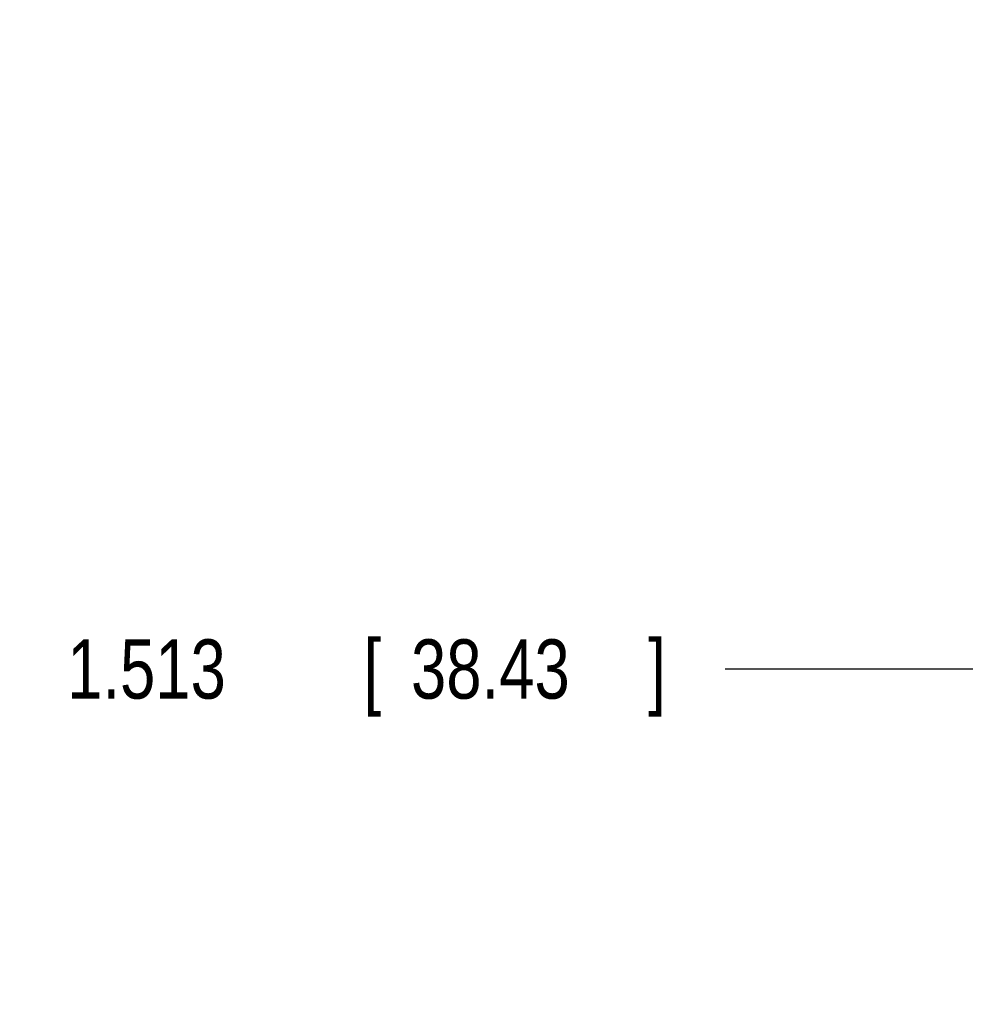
# Model space of a CAD drawing. Header units: inches. Extents: x 0 to 34, y 0 to 22.
# Tile 32 of 54: x 13.1 to 15.1, y 11.7 to 13.8. Entities that reach past the tile are written whole.
import ezdxf

# ---------------------------------------------------------------- set-up
doc = ezdxf.new("R2010")
doc.units = ezdxf.units.IN
doc.header["$LTSCALE"] = 1.87
doc.header["$MEASUREMENT"] = 0
doc.layers.get('0').update_dxf_attribs({"linetype": 'CONTINUOUS'})
doc.layers.add('DIMENSIONS', color=7, linetype='CONTINUOUS')
doc.styles.get("Standard").update_dxf_attribs({"font": 'txt', "width": 0.8})
doc.dimstyles.new('DIMSTYLE_1', dxfattribs={"dimtxt": 0.125, "dimasz": 0.18, "dimexe": 0.18, "dimexo": 0.0625, "dimgap": 0.09, "dimtad": 0, "dimtih": 1, "dimtoh": 1, "dimdec": 3, "dimlfac": 0.5, "dimzin": 4, "dimdsep": 46, "dimtxsty": 'STANDARD', "dimblk": '_FILLED', "dimblk1": '_FILLED', "dimblk2": '_FILLED', "dimcen": 0.09, "dimadec": 0, "dimazin": 0, "dimtp": 0.01, "dimtm": 0.01, "dimtfac": 1, "dimtdec": 3, "dimtofl": 0, "dimtmove": 0, "dimatfit": 3, "dimldrblk": '_FILLED', "dimfxl": 1, "dimtolj": 1, "dimtzin": 4, "dimarcsym": 0})

# ---------------------------------------------------------------- blocks, each defined once
blk = doc.blocks.new('*D4')
at = {"layer": 'DIMENSIONS', "color": 2, "linetype": 'CONTINUOUS'}
blk.add_line((15.8766, 12.4193), (14.5858, 12.4193), dxfattribs=at)
at = {"layer": 'DIMENSIONS', "color": 2, "linetype": 'CONTINUOUS', "width": 0.8}
for s, p in [('1.513', (13.1983, 12.3568)), ('[', (13.8233, 12.3568)), ('38.43', (13.9233, 12.3568)), (']', (14.4233, 12.3568))]:
    blk.add_text(s, height=0.125, dxfattribs=at).set_placement(p)
blk = doc.blocks.new('_FILLED')
at = {"color": 0, "linetype": 'BYBLOCK'}
blk.add_solid([(0, 0), (-1, 0.174), (-1, -0.174)], dxfattribs=at)
blk = doc.blocks.new('*D5')
at = {"layer": 'DIMENSIONS', "color": 2, "linetype": 'CONTINUOUS'}
blk.add_line((15.8766, 9.5193), (14.5858, 9.5193), dxfattribs=at)
at = {"layer": 'DIMENSIONS', "color": 2, "linetype": 'CONTINUOUS', "width": 0.8}
for s, p in [('2.963', (13.1983, 9.4568)), ('[', (13.8233, 9.4568)), ('75.26', (13.9233, 9.4568)), (']', (14.4233, 9.4568))]:
    blk.add_text(s, height=0.125, dxfattribs=at).set_placement(p)
blk = doc.blocks.new('*D8')
at = {"layer": 'DIMENSIONS', "color": 2, "linetype": 'CONTINUOUS'}
blk.add_line((16.0636, 7.0193), (14.5858, 7.0193), dxfattribs=at)
at = {"layer": 'DIMENSIONS', "color": 2, "linetype": 'CONTINUOUS', "width": 0.8}
for s, p in [('4.213', (13.0983, 6.9568)), ('[', (13.7233, 6.9568)), ('107.01', (13.8233, 6.9568)), (']', (14.4233, 6.9568))]:
    blk.add_text(s, height=0.125, dxfattribs=at).set_placement(p)

msp = doc.modelspace()

# ---------------------------------------------------------------- dimensions: what is measured, and where the dimension line sits
at = {"layer": 'DIMENSIONS', "color": 2, "linetype": 'CONTINUOUS'}
for feature_location, offset, origin, picture, middle in [((16.0636, 7.0193), (-1.4778, 0), (16.1261, 15.4453), '*D8', (13.8108, 7.0193)), ((15.8766, 12.4193), (-1.2908, 0), (15.9391, 15.4453), '*D4', (13.8608, 12.4193)), ((15.8766, 9.5193), (-1.2908, 0), (15.9391, 15.4453), '*D5', (13.8608, 9.5193))]:
    dim = msp.add_ordinate_dim(feature_location=feature_location, offset=offset, dtype=0, origin=origin, dimstyle='DIMSTYLE_1', dxfattribs=at)
    dim.commit()
    dim.dimension.update_dxf_attribs({"geometry": picture, "text_midpoint": middle})

doc.saveas('drawing.dxf')
